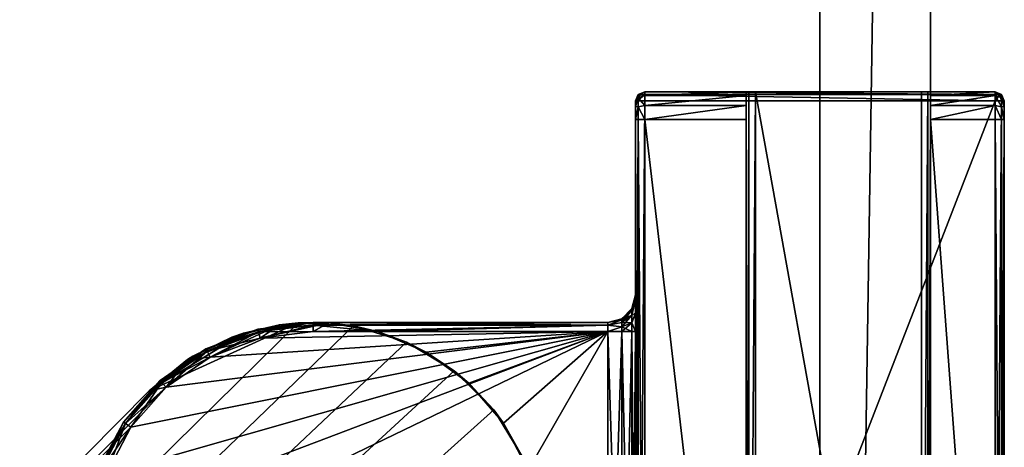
# Model space of a CAD drawing. Header units: metres. Extents: x 0 to 883, y -834 to 49.
# Tile 20 of 25: x 788 to 841, y -650 to -627. Entities that reach past the tile are written whole.
import ezdxf

# ---------------------------------------------------------------- set-up
doc = ezdxf.new("R2010")
doc.units = ezdxf.units.M

msp = doc.modelspace()

# ---------------------------------------------------------------- linework, layer by layer
at = {"layer": 'Y2A850'}
for points in [[(831.299866, -423.299591, 3), (831.299866, -810.299561, 3), (831.299866, -423.299591, 1994)], [(831.299866, -810.299561, 3), (831.299866, -810.299561, 1994), (831.299866, -423.299591, 1994)], [(831.299866, -423.299591, 3), (837.299866, -423.299591, 3), (831.299866, -810.299561, 3)], [(837.299866, -423.299591, 3), (837.299866, -810.299561, 3), (831.299866, -810.299561, 3)], [(831.299866, -423.299591, 1994), (831.299866, -810.299561, 1994), (837.299866, -423.299591, 1994)], [(831.299866, -810.299561, 1994), (837.299866, -810.299561, 1994), (837.299866, -423.299591, 1994)], [(837.299866, -810.299561, 3), (837.299866, -423.299591, 3), (837.299866, -810.299561, 1994)], [(837.299866, -423.299591, 3), (837.299866, -423.299591, 1994), (837.299866, -810.299561, 1994)]]:
    msp.add_3dface(points, dxfattribs=at)
at = {"layer": 'Y2A8501'}
for points in [[(821.446289, -630.950378, 1997.853516), (821.549866, -630.596802, 1997.75), (821.299866, -630.950378, 1997.5)], [(821.549866, -630.596802, 1997.75), (821.446289, -630.596802, 1997.5), (821.299866, -630.950378, 1997.5)], [(821.446289, -630.596802, 1997.5), (821.446289, -630.596802, 1977.5), (821.299866, -630.950378, 1997.5)], [(821.446289, -630.596802, 1977.5), (821.299866, -630.950378, 1977.5), (821.299866, -630.950378, 1997.5)], [(821.446289, -630.596802, 1977.5), (821.446289, -630.778198, 1976.823242), (821.299866, -630.950378, 1977.5)], [(821.299866, -630.950378, 1977.5), (821.446289, -630.778198, 1976.823242), (821.299866, -631.243286, 1976.792847)], [(821.446289, -630.778198, 1976.823242), (821.446289, -631.273621, 1976.327759), (821.299866, -631.243286, 1976.792847)], [(821.549866, -630.596802, 1997.75), (821.799866, -630.450378, 1997.5), (821.446289, -630.596802, 1997.5)], [(821.799866, -630.450378, 1997.5), (821.799866, -630.450378, 1977.5), (821.446289, -630.596802, 1997.5)], [(821.799866, -630.450378, 1977.5), (821.446289, -630.596802, 1977.5), (821.446289, -630.596802, 1997.5)], [(821.799866, -630.651367, 1976.75), (821.446289, -630.596802, 1977.5), (821.799866, -630.450378, 1977.5)], [(821.799866, -630.950378, 1998), (821.799866, -630.596802, 1997.853516), (821.446289, -630.950378, 1997.853516)], [(821.799866, -630.596802, 1997.853516), (821.549866, -630.596802, 1997.75), (821.446289, -630.950378, 1997.853516)], [(821.446289, -630.778198, 1976.823242), (821.446289, -630.596802, 1977.5), (821.799866, -630.651367, 1976.75)], [(821.799866, -631.200378, 1976.200928), (821.446289, -630.778198, 1976.823242), (821.799866, -630.651367, 1976.75)], [(821.446289, -631.273621, 1976.327759), (821.446289, -630.778198, 1976.823242), (821.799866, -631.200378, 1976.200928)], [(821.799866, -630.450378, 1997.5), (821.549866, -630.596802, 1997.75), (821.799866, -630.596802, 1997.853516)], [(840.799866, -630.450378, 1997.5), (821.799866, -630.450378, 1997.5), (840.799866, -630.596802, 1997.853516)], [(821.799866, -630.450378, 1997.5), (821.799866, -630.596802, 1997.853516), (840.799866, -630.596802, 1997.853516)], [(827.799866, -630.450378, 1994), (821.799866, -630.450378, 1997.5), (836.799866, -630.450378, 1994)], [(821.799866, -630.450378, 1997.5), (840.799866, -630.450378, 1997.5), (836.799866, -630.450378, 1994)], [(827.446289, -630.450378, 1993.853516), (821.799866, -630.450378, 1997.5), (827.799866, -630.450378, 1994)], [(827.299866, -630.450378, 1993.5), (821.799866, -630.450378, 1997.5), (827.446289, -630.450378, 1993.853516)], [(821.799866, -630.450378, 1997.5), (827.299866, -630.450378, 1977.5), (821.799866, -630.450378, 1977.5)], [(827.299866, -630.450378, 1977.5), (821.799866, -630.450378, 1997.5), (827.299866, -630.450378, 1993.5)], [(821.799866, -630.450378, 1977.5), (827.299866, -630.450378, 1977.5), (821.799866, -630.651367, 1976.75)], [(827.299866, -630.450378, 1977.5), (827.299866, -630.651367, 1976.75), (821.799866, -630.651367, 1976.75)], [(840.799866, -630.596802, 1997.853516), (821.799866, -630.596802, 1997.853516), (840.799866, -630.950378, 1998)], [(821.799866, -630.596802, 1997.853516), (821.799866, -630.950378, 1998), (840.799866, -630.950378, 1998)], [(821.799866, -630.651367, 1976.75), (827.299866, -630.651367, 1976.75), (821.799866, -631.200378, 1976.200928)], [(827.299866, -630.651367, 1976.75), (827.299866, -631.200378, 1976.200928), (821.799866, -631.200378, 1976.200928)], [(827.446289, -680.450378, 1993.853516), (827.299866, -680.450378, 1993.5), (827.446289, -630.450378, 1993.853516)], [(827.299866, -680.450378, 1993.5), (827.299866, -630.450378, 1993.5), (827.446289, -630.450378, 1993.853516)], [(827.299866, -630.450378, 1977.5), (827.299866, -630.450378, 1993.5), (827.299866, -630.651367, 1976.75)], [(827.299866, -630.450378, 1993.5), (827.299866, -631.950378, 1976), (827.299866, -630.651367, 1976.75)], [(827.299866, -630.450378, 1993.5), (827.299866, -678.950378, 1976), (827.299866, -631.950378, 1976)], [(827.299866, -680.450378, 1993.5), (827.299866, -678.950378, 1976), (827.299866, -630.450378, 1993.5)], [(827.299866, -630.651367, 1976.75), (827.299866, -631.950378, 1976), (827.299866, -631.200378, 1976.200928)], [(827.799866, -680.450378, 1994), (827.446289, -680.450378, 1993.853516), (827.799866, -630.450378, 1994)], [(827.446289, -680.450378, 1993.853516), (827.446289, -630.450378, 1993.853516), (827.799866, -630.450378, 1994)], [(836.799866, -630.450378, 1994), (836.799866, -680.450378, 1994), (827.799866, -630.450378, 1994)], [(836.799866, -680.450378, 1994), (827.799866, -680.450378, 1994), (827.799866, -630.450378, 1994)], [(837.153381, -680.450378, 1993.853516), (836.799866, -680.450378, 1994), (837.153381, -630.450378, 1993.853516)], [(836.799866, -680.450378, 1994), (836.799866, -630.450378, 1994), (837.153381, -630.450378, 1993.853516)], [(836.799866, -630.450378, 1994), (840.799866, -630.450378, 1997.5), (837.153381, -630.450378, 1993.853516)], [(837.299866, -680.450378, 1993.5), (837.153381, -680.450378, 1993.853516), (837.299866, -630.450378, 1993.5)], [(837.153381, -680.450378, 1993.853516), (837.153381, -630.450378, 1993.853516), (837.299866, -630.450378, 1993.5)], [(837.153381, -630.450378, 1993.853516), (840.799866, -630.450378, 1997.5), (837.299866, -630.450378, 1993.5)], [(837.299866, -630.450378, 1977.5), (840.799866, -630.450378, 1977.5), (837.299866, -630.651367, 1976.75)], [(840.799866, -630.450378, 1977.5), (840.799866, -630.651367, 1976.75), (837.299866, -630.651367, 1976.75)], [(837.299866, -630.450378, 1977.5), (837.299866, -630.651367, 1976.75), (837.299866, -630.450378, 1993.5)], [(837.299866, -680.450378, 1993.5), (837.299866, -630.450378, 1993.5), (837.299866, -678.950378, 1976)], [(837.299866, -678.950378, 1976), (837.299866, -630.450378, 1993.5), (837.299866, -631.950378, 1976)], [(837.299866, -630.450378, 1993.5), (837.299866, -630.651367, 1976.75), (837.299866, -631.950378, 1976)], [(837.299866, -630.450378, 1977.5), (840.799866, -630.450378, 1997.5), (840.799866, -630.450378, 1977.5)], [(837.299866, -630.450378, 1993.5), (840.799866, -630.450378, 1997.5), (837.299866, -630.450378, 1977.5)], [(837.299866, -630.651367, 1976.75), (840.799866, -630.651367, 1976.75), (837.299866, -631.200378, 1976.200928)], [(840.799866, -630.651367, 1976.75), (840.799866, -631.200378, 1976.200928), (837.299866, -631.200378, 1976.200928)], [(837.299866, -631.950378, 1976), (837.299866, -630.651367, 1976.75), (837.299866, -631.200378, 1976.200928)], [(841.153381, -630.778198, 1976.823242), (840.799866, -630.450378, 1977.5), (841.153381, -630.596802, 1977.5)], [(840.799866, -630.450378, 1977.5), (841.153381, -630.778198, 1976.823242), (840.799866, -630.651367, 1976.75)], [(840.799866, -630.450378, 1997.5), (841.049866, -630.596802, 1997.75), (841.153381, -630.596802, 1997.5)], [(841.049866, -630.596802, 1997.75), (840.799866, -630.450378, 1997.5), (840.799866, -630.596802, 1997.853516)], [(840.799866, -630.450378, 1977.5), (840.799866, -630.450378, 1997.5), (841.153381, -630.596802, 1977.5)], [(840.799866, -630.450378, 1997.5), (841.153381, -630.596802, 1997.5), (841.153381, -630.596802, 1977.5)], [(841.153381, -630.950378, 1997.853516), (841.049866, -630.596802, 1997.75), (840.799866, -630.950378, 1998)], [(841.049866, -630.596802, 1997.75), (840.799866, -630.596802, 1997.853516), (840.799866, -630.950378, 1998)], [(841.153381, -630.778198, 1976.823242), (841.153381, -631.273621, 1976.327759), (840.799866, -630.651367, 1976.75)], [(840.799866, -630.651367, 1976.75), (841.153381, -631.273621, 1976.327759), (840.799866, -631.200378, 1976.200928)], [(841.153381, -630.596802, 1997.5), (841.049866, -630.596802, 1997.75), (841.153381, -630.950378, 1997.853516)], [(841.153381, -630.778198, 1976.823242), (841.153381, -630.596802, 1977.5), (841.299866, -630.950378, 1977.5)], [(841.299866, -630.950378, 1997.5), (841.153381, -630.596802, 1997.5), (841.153381, -630.950378, 1997.853516)], [(841.153381, -630.596802, 1977.5), (841.153381, -630.596802, 1997.5), (841.299866, -630.950378, 1977.5)], [(841.153381, -630.596802, 1997.5), (841.299866, -630.950378, 1997.5), (841.299866, -630.950378, 1977.5)], [(841.153381, -631.273621, 1976.327759), (841.153381, -630.778198, 1976.823242), (841.299866, -631.243286, 1976.792847)], [(841.299866, -631.243286, 1976.792847), (841.153381, -630.778198, 1976.823242), (841.299866, -630.950378, 1977.5)], [(821.446289, -679.950378, 1997.853516), (821.446289, -630.950378, 1997.853516), (821.299866, -679.950378, 1997.5)], [(821.446289, -630.950378, 1997.853516), (821.299866, -630.950378, 1997.5), (821.299866, -679.950378, 1997.5)], [(821.299866, -630.950378, 1997.5), (821.299866, -630.950378, 1977.5), (821.299866, -641.450378, 1991.5)], [(821.299866, -630.950378, 1977.5), (821.299866, -641.450378, 1986.5), (821.299866, -641.450378, 1991.5)], [(821.299866, -630.950378, 1977.5), (821.299866, -631.243286, 1976.792847), (821.299866, -641.450378, 1986.5)], [(821.299866, -641.718323, 1992.5), (821.299866, -630.950378, 1997.5), (821.299866, -641.450378, 1991.5)], [(821.299866, -642.450378, 1993.232056), (821.299866, -630.950378, 1997.5), (821.299866, -641.718323, 1992.5)], [(821.299866, -643.450378, 1993.5), (821.299866, -630.950378, 1997.5), (821.299866, -642.450378, 1993.232056)], [(821.299866, -679.950378, 1997.5), (821.299866, -630.950378, 1997.5), (821.299866, -667.450378, 1993.5)], [(821.299866, -667.450378, 1993.5), (821.299866, -630.950378, 1997.5), (821.299866, -643.450378, 1993.5)], [(821.299866, -631.243286, 1976.792847), (821.446289, -631.273621, 1976.327759), (821.299866, -631.950378, 1976.5)], [(821.299866, -631.243286, 1976.792847), (821.299866, -631.950378, 1976.5), (821.299866, -641.450378, 1986.5)], [(821.446289, -631.273621, 1976.327759), (821.446289, -631.950378, 1976.146484), (821.299866, -631.950378, 1976.5)], [(821.799866, -679.950378, 1998), (821.799866, -630.950378, 1998), (821.446289, -679.950378, 1997.853516)], [(821.799866, -630.950378, 1998), (821.446289, -630.950378, 1997.853516), (821.446289, -679.950378, 1997.853516)], [(821.799866, -631.950378, 1976), (821.446289, -631.273621, 1976.327759), (821.799866, -631.200378, 1976.200928)], [(821.446289, -631.273621, 1976.327759), (821.799866, -631.950378, 1976), (821.446289, -631.950378, 1976.146484)], [(840.799866, -679.950378, 1998), (840.799866, -630.950378, 1998), (821.799866, -679.950378, 1998)], [(840.799866, -630.950378, 1998), (821.799866, -630.950378, 1998), (821.799866, -679.950378, 1998)], [(821.799866, -631.200378, 1976.200928), (827.299866, -631.200378, 1976.200928), (821.799866, -631.950378, 1976)], [(827.299866, -631.200378, 1976.200928), (827.299866, -631.950378, 1976), (821.799866, -631.950378, 1976)], [(837.299866, -631.200378, 1976.200928), (840.799866, -631.200378, 1976.200928), (837.299866, -631.950378, 1976)], [(840.799866, -631.200378, 1976.200928), (840.799866, -631.950378, 1976), (837.299866, -631.950378, 1976)], [(841.153381, -679.950378, 1997.853516), (841.153381, -630.950378, 1997.853516), (840.799866, -679.950378, 1998)], [(841.153381, -630.950378, 1997.853516), (840.799866, -630.950378, 1998), (840.799866, -679.950378, 1998)], [(841.153381, -631.273621, 1976.327759), (841.153381, -631.950378, 1976.146484), (840.799866, -631.200378, 1976.200928)], [(840.799866, -631.200378, 1976.200928), (841.153381, -631.950378, 1976.146484), (840.799866, -631.950378, 1976)], [(841.299866, -679.950378, 1997.5), (841.299866, -630.950378, 1997.5), (841.153381, -679.950378, 1997.853516)], [(841.299866, -630.950378, 1997.5), (841.153381, -630.950378, 1997.853516), (841.153381, -679.950378, 1997.853516)], [(841.299866, -631.950378, 1976.5), (841.153381, -631.273621, 1976.327759), (841.299866, -631.243286, 1976.792847)], [(841.153381, -631.950378, 1976.146484), (841.153381, -631.273621, 1976.327759), (841.299866, -631.950378, 1976.5)], [(841.299866, -630.950378, 1997.5), (841.299866, -631.243286, 1976.792847), (841.299866, -630.950378, 1977.5)], [(841.299866, -631.243286, 1976.792847), (841.299866, -630.950378, 1997.5), (841.299866, -631.950378, 1976.5)], [(841.299866, -630.950378, 1997.5), (841.299866, -679.950378, 1997.5), (841.299866, -631.950378, 1976.5)], [(821.299866, -678.950378, 1976.5), (821.299866, -631.950378, 1976.5), (821.446289, -678.950378, 1976.146484)], [(821.299866, -631.950378, 1976.5), (821.446289, -631.950378, 1976.146484), (821.446289, -678.950378, 1976.146484)], [(821.299866, -643.450378, 1984.5), (821.299866, -631.950378, 1976.5), (821.299866, -667.450378, 1984.5)], [(821.299866, -631.950378, 1976.5), (821.299866, -678.950378, 1976.5), (821.299866, -667.450378, 1984.5)], [(821.299866, -642.450378, 1984.767944), (821.299866, -631.950378, 1976.5), (821.299866, -643.450378, 1984.5)], [(821.299866, -631.950378, 1976.5), (821.299866, -641.718323, 1985.5), (821.299866, -641.450378, 1986.5)], [(821.299866, -641.718323, 1985.5), (821.299866, -631.950378, 1976.5), (821.299866, -642.450378, 1984.767944)], [(821.446289, -678.950378, 1976.146484), (821.446289, -631.950378, 1976.146484), (821.799866, -678.950378, 1976)], [(821.446289, -631.950378, 1976.146484), (821.799866, -631.950378, 1976), (821.799866, -678.950378, 1976)], [(827.299866, -631.950378, 1976), (827.299866, -678.950378, 1976), (821.799866, -631.950378, 1976)], [(827.299866, -678.950378, 1976), (821.799866, -678.950378, 1976), (821.799866, -631.950378, 1976)], [(840.799866, -631.950378, 1976), (840.799866, -678.950378, 1976), (837.299866, -631.950378, 1976)], [(840.799866, -678.950378, 1976), (837.299866, -678.950378, 1976), (837.299866, -631.950378, 1976)], [(840.799866, -678.950378, 1976), (840.799866, -631.950378, 1976), (841.153381, -678.950378, 1976.146484)], [(840.799866, -631.950378, 1976), (841.153381, -631.950378, 1976.146484), (841.153381, -678.950378, 1976.146484)], [(841.153381, -678.950378, 1976.146484), (841.153381, -631.950378, 1976.146484), (841.299866, -678.950378, 1976.5)], [(841.153381, -631.950378, 1976.146484), (841.299866, -631.950378, 1976.5), (841.299866, -678.950378, 1976.5)], [(841.299866, -631.950378, 1976.5), (841.299866, -679.950378, 1997.5), (841.299866, -678.950378, 1976.5)], [(821.299866, -641.718323, 1985.5), (821.098877, -642.295532, 1986.021606), (821.299866, -641.450378, 1986.5)], [(821.299866, -641.450378, 1986.5), (821.098877, -642.295532, 1986.021606), (821.098877, -642.200378, 1986.5)], [(821.299866, -641.718323, 1992.5), (821.299866, -641.450378, 1991.5), (821.098877, -642.295532, 1991.978394)], [(821.098877, -642.295532, 1991.978394), (821.299866, -641.450378, 1991.5), (821.098877, -642.200378, 1991.5)], [(821.098877, -642.200378, 1986.5), (821.299866, -641.450378, 1991.5), (821.299866, -641.450378, 1986.5)], [(821.299866, -641.450378, 1991.5), (821.098877, -642.200378, 1986.5), (821.098877, -642.200378, 1991.5)], [(821.098877, -642.295532, 1986.021606), (821.299866, -641.718323, 1985.5), (821.098877, -642.566528, 1985.616089)], [(821.299866, -641.718323, 1985.5), (821.299866, -642.450378, 1984.767944), (821.098877, -642.566528, 1985.616089)], [(821.299866, -642.450378, 1993.232056), (821.299866, -641.718323, 1992.5), (821.098877, -642.566528, 1992.383911)], [(821.098877, -642.566528, 1992.383911), (821.299866, -641.718323, 1992.5), (821.098877, -642.295532, 1991.978394)], [(821.098877, -642.295532, 1986.021606), (820.549866, -642.802795, 1986.231812), (821.098877, -642.200378, 1986.5)], [(820.549866, -642.802795, 1986.231812), (820.549866, -642.749451, 1986.5), (821.098877, -642.200378, 1986.5)], [(821.098877, -642.200378, 1991.5), (820.549866, -642.749451, 1991.5), (821.098877, -642.295532, 1991.978394)], [(821.098877, -642.200378, 1986.5), (820.549866, -642.749451, 1986.5), (821.098877, -642.200378, 1991.5)], [(821.098877, -642.200378, 1991.5), (820.549866, -642.749451, 1986.5), (820.549866, -642.749451, 1991.5)], [(821.098877, -642.566528, 1985.616089), (820.549866, -642.954712, 1986.004395), (821.098877, -642.295532, 1986.021606)], [(820.549866, -642.954712, 1986.004395), (820.549866, -642.802795, 1986.231812), (821.098877, -642.295532, 1986.021606)], [(820.549866, -642.749451, 1991.5), (820.549866, -642.802795, 1991.768188), (821.098877, -642.295532, 1991.978394)], [(821.098877, -642.295532, 1991.978394), (820.549866, -642.802795, 1991.768188), (821.098877, -642.566528, 1992.383911)], [(821.098877, -642.566528, 1985.616089), (821.299866, -642.450378, 1984.767944), (821.098877, -642.972046, 1985.345093)], [(821.299866, -642.450378, 1984.767944), (821.299866, -643.450378, 1984.5), (821.098877, -642.972046, 1985.345093)], [(821.299866, -642.450378, 1993.232056), (821.098877, -642.972046, 1992.654907), (821.299866, -643.450378, 1993.5)], [(821.098877, -642.972046, 1992.654907), (821.299866, -642.450378, 1993.232056), (821.098877, -642.566528, 1992.383911)], [(802.986145, -642.976868, 1998), (636.57428, -806.50293, 1998), (805.994873, -643.144592, 1998)], [(636.57428, -806.50293, 1998), (802.986145, -642.976868, 1998), (794.919312, -646.653442, 1998)], [(794.919312, -646.653442, 1998), (802.986145, -642.976868, 1998), (800.024658, -643.534119, 1998)], [(802.986145, -642.976868, 1998), (801.984131, -643.082947, 1992), (800.024658, -643.534119, 1998)], [(800.808411, -643.313599, 1986.5), (803.799866, -642.950378, 1986.5), (803.799866, -643.096802, 1986.146484)], [(803.799866, -642.950378, 1991.5), (800.808411, -643.313599, 1991.5), (800.843445, -643.455811, 1991.853516)], [(803.799866, -642.950378, 1991.5), (803.799866, -642.950378, 1986.5), (800.808411, -643.313599, 1991.5)], [(803.799866, -642.950378, 1986.5), (800.808411, -643.313599, 1986.5), (800.808411, -643.313599, 1991.5)], [(803.799866, -643.096802, 1991.853516), (803.799866, -642.950378, 1991.5), (800.843445, -643.455811, 1991.853516)], [(803.799866, -643.450378, 1992), (800.92804, -643.799072, 1992), (804.661804, -642.980164, 1992)], [(804.661804, -642.980164, 1992), (800.92804, -643.799072, 1992), (801.984131, -643.082947, 1992)], [(804.661804, -642.980164, 1992), (801.984131, -643.082947, 1992), (802.986145, -642.976868, 1998)], [(805.994873, -643.144592, 1998), (804.661804, -642.980164, 1992), (802.986145, -642.976868, 1998)], [(803.799866, -642.950378, 1986.5), (803.799866, -642.950378, 1991.5), (819.799866, -642.950378, 1986.5)], [(803.799866, -642.950378, 1991.5), (819.799866, -642.950378, 1991.5), (819.799866, -642.950378, 1986.5)], [(803.799866, -642.950378, 1986.5), (819.799866, -642.950378, 1986.5), (803.799866, -643.096802, 1986.146484)], [(819.799866, -642.950378, 1986.5), (819.799866, -643.096802, 1986.146484), (803.799866, -643.096802, 1986.146484)], [(819.799866, -642.950378, 1991.5), (803.799866, -642.950378, 1991.5), (819.799866, -643.096802, 1991.853516)], [(803.799866, -642.950378, 1991.5), (803.799866, -643.096802, 1991.853516), (819.799866, -643.096802, 1991.853516)], [(807.299866, -643.450378, 1992), (803.799866, -643.450378, 1992), (804.661804, -642.980164, 1992)], [(805.994873, -643.144592, 1998), (807.299866, -643.450378, 1992), (804.661804, -642.980164, 1992)], [(820.549866, -642.802795, 1986.231812), (819.799866, -642.950378, 1986.5), (820.549866, -642.749451, 1986.5)], [(819.799866, -642.950378, 1991.5), (820.549866, -642.802795, 1991.768188), (820.549866, -642.749451, 1991.5)], [(820.549866, -642.749451, 1986.5), (819.799866, -642.950378, 1986.5), (820.549866, -642.749451, 1991.5)], [(820.549866, -642.749451, 1991.5), (819.799866, -642.950378, 1986.5), (819.799866, -642.950378, 1991.5)], [(820.549866, -642.954712, 1986.004395), (819.799866, -643.096802, 1986.146484), (820.549866, -642.802795, 1986.231812)], [(819.799866, -643.096802, 1986.146484), (819.799866, -642.950378, 1986.5), (820.549866, -642.802795, 1986.231812)], [(819.799866, -643.096802, 1991.853516), (820.549866, -642.802795, 1991.768188), (819.799866, -642.950378, 1991.5)], [(820.549866, -642.802795, 1991.768188), (819.799866, -643.096802, 1991.853516), (820.549866, -642.954712, 1991.995605)], [(820.549866, -643.182129, 1985.852417), (819.799866, -643.096802, 1986.146484), (820.549866, -642.954712, 1986.004395)], [(820.549866, -642.954712, 1991.995605), (819.799866, -643.096802, 1991.853516), (820.549866, -643.182129, 1992.147583)], [(821.098877, -642.972046, 1985.345093), (820.549866, -643.182129, 1985.852417), (821.098877, -642.566528, 1985.616089)], [(820.549866, -643.182129, 1985.852417), (820.549866, -642.954712, 1986.004395), (821.098877, -642.566528, 1985.616089)], [(820.549866, -642.802795, 1991.768188), (820.549866, -642.954712, 1991.995605), (821.098877, -642.566528, 1992.383911)], [(821.098877, -642.566528, 1992.383911), (820.549866, -642.954712, 1991.995605), (821.098877, -642.972046, 1992.654907)], [(820.549866, -642.954712, 1991.995605), (820.549866, -643.182129, 1992.147583), (821.098877, -642.972046, 1992.654907)], [(821.098877, -643.450378, 1985.25), (820.549866, -643.450378, 1985.799072), (821.098877, -642.972046, 1985.345093)], [(820.549866, -643.450378, 1985.799072), (820.549866, -643.182129, 1985.852417), (821.098877, -642.972046, 1985.345093)], [(821.098877, -642.972046, 1992.654907), (820.549866, -643.182129, 1992.147583), (821.098877, -643.450378, 1992.75)], [(821.098877, -642.972046, 1985.345093), (821.299866, -643.450378, 1984.5), (821.098877, -643.450378, 1985.25)], [(821.299866, -643.450378, 1993.5), (821.098877, -642.972046, 1992.654907), (821.098877, -643.450378, 1992.75)], [(805.994873, -643.144592, 1998), (636.57428, -806.50293, 1998), (808.876038, -644.027527, 1998)], [(792.579651, -651.195129, 1986), (819.799866, -643.450378, 1986), (791.887329, -654.003967, 1986)], [(791.887329, -654.003967, 1986), (819.799866, -643.450378, 1986), (791.887329, -656.896851, 1986)], [(819.799866, -643.450378, 1986), (819.799866, -667.450378, 1986), (791.887329, -656.896851, 1986)], [(793.924072, -648.633606, 1986), (819.799866, -643.450378, 1986), (792.579651, -651.195129, 1986)], [(795.842407, -646.468262, 1986), (819.799866, -643.450378, 1986), (793.924072, -648.633606, 1986)], [(797.282654, -644.783813, 1998), (794.919312, -646.653442, 1998), (800.024658, -643.534119, 1998)], [(798.223145, -644.82489, 1986), (819.799866, -643.450378, 1986), (795.842407, -646.468262, 1986)], [(799.389893, -643.75415, 1992), (801.984131, -643.082947, 1992), (796.998352, -644.96283, 1992)], [(801.984131, -643.082947, 1992), (798.223145, -644.82489, 1992), (796.998352, -644.96283, 1992)], [(800.024658, -643.534119, 1998), (799.389893, -643.75415, 1992), (797.282654, -644.783813, 1998)], [(797.990784, -644.382202, 1986.5), (800.808411, -643.313599, 1986.5), (800.843445, -643.455811, 1986.146484)], [(800.808411, -643.313599, 1991.5), (797.990784, -644.382202, 1991.5), (798.058899, -644.511841, 1991.853516)], [(800.808411, -643.313599, 1991.5), (800.808411, -643.313599, 1986.5), (797.990784, -644.382202, 1991.5)], [(800.808411, -643.313599, 1986.5), (797.990784, -644.382202, 1986.5), (797.990784, -644.382202, 1991.5)], [(798.058899, -644.511841, 1986.146484), (797.990784, -644.382202, 1986.5), (800.843445, -643.455811, 1986.146484)], [(800.843445, -643.455811, 1991.853516), (800.808411, -643.313599, 1991.5), (798.058899, -644.511841, 1991.853516)], [(798.058899, -644.511841, 1986.146484), (800.843445, -643.455811, 1986.146484), (800.92804, -643.799072, 1986)], [(800.843445, -643.455811, 1991.853516), (798.058899, -644.511841, 1991.853516), (798.223145, -644.82489, 1992)], [(800.92804, -643.799072, 1992), (798.223145, -644.82489, 1992), (801.984131, -643.082947, 1992)], [(800.92804, -643.799072, 1986), (819.799866, -643.450378, 1986), (798.223145, -644.82489, 1986)], [(800.92804, -643.799072, 1992), (800.843445, -643.455811, 1991.853516), (798.223145, -644.82489, 1992)], [(801.984131, -643.082947, 1992), (799.389893, -643.75415, 1992), (800.024658, -643.534119, 1998)], [(800.843445, -643.455811, 1986.146484), (800.808411, -643.313599, 1986.5), (803.799866, -643.096802, 1986.146484)], [(800.843445, -643.455811, 1986.146484), (803.799866, -643.096802, 1986.146484), (803.799866, -643.450378, 1986)], [(803.799866, -643.096802, 1991.853516), (800.843445, -643.455811, 1991.853516), (800.92804, -643.799072, 1992)], [(800.92804, -643.799072, 1986), (800.843445, -643.455811, 1986.146484), (803.799866, -643.450378, 1986)], [(803.799866, -643.450378, 1992), (803.799866, -643.096802, 1991.853516), (800.92804, -643.799072, 1992)], [(819.799866, -643.450378, 1986), (800.92804, -643.799072, 1986), (803.799866, -643.450378, 1986)], [(803.799866, -643.096802, 1986.146484), (819.799866, -643.096802, 1986.146484), (803.799866, -643.450378, 1986)], [(819.799866, -643.096802, 1986.146484), (819.799866, -643.450378, 1986), (803.799866, -643.450378, 1986)], [(819.799866, -643.096802, 1991.853516), (803.799866, -643.096802, 1991.853516), (807.299866, -643.450378, 1992)], [(803.799866, -643.096802, 1991.853516), (803.799866, -643.450378, 1992), (807.299866, -643.450378, 1992)], [(808.876038, -644.027527, 1998), (807.299866, -643.450378, 1992), (805.994873, -643.144592, 1998)], [(819.799866, -643.450378, 1992), (819.799866, -643.096802, 1991.853516), (807.299866, -643.450378, 1992)], [(807.299866, -643.450378, 1992), (809.940613, -644.562744, 1992), (819.799866, -643.450378, 1992)], [(807.299866, -643.450378, 1992), (808.876038, -644.027527, 1998), (809.940613, -644.562744, 1992)], [(809.940613, -644.562744, 1992), (812.258667, -646.247192, 1992), (819.799866, -643.450378, 1992)], [(814.132202, -648.415283, 1992), (819.799866, -643.450378, 1992), (812.258667, -646.247192, 1992)], [(815.462769, -650.953064, 1992), (819.799866, -643.450378, 1992), (814.132202, -648.415283, 1992)], [(819.799866, -667.450378, 1992), (819.799866, -643.450378, 1992), (815.462769, -650.953064, 1992)], [(819.799866, -643.096802, 1986.146484), (820.549866, -643.182129, 1985.852417), (819.799866, -643.450378, 1986)], [(819.799866, -643.096802, 1991.853516), (819.799866, -643.450378, 1992), (820.549866, -643.182129, 1992.147583)], [(819.799866, -643.450378, 1986), (820.549866, -643.182129, 1985.852417), (820.549866, -643.450378, 1985.799072)], [(820.549866, -643.182129, 1992.147583), (819.799866, -643.450378, 1992), (820.549866, -643.450378, 1992.200928)], [(820.549866, -667.450378, 1985.799072), (819.799866, -667.450378, 1986), (820.549866, -643.450378, 1985.799072)], [(820.549866, -643.450378, 1985.799072), (819.799866, -667.450378, 1986), (819.799866, -643.450378, 1986)], [(820.549866, -667.450378, 1992.200928), (819.799866, -643.450378, 1992), (819.799866, -667.450378, 1992)], [(819.799866, -643.450378, 1992), (820.549866, -667.450378, 1992.200928), (820.549866, -643.450378, 1992.200928)], [(820.549866, -643.182129, 1992.147583), (820.549866, -643.450378, 1992.200928), (821.098877, -643.450378, 1992.75)], [(821.098877, -667.450378, 1985.25), (820.549866, -667.450378, 1985.799072), (821.098877, -643.450378, 1985.25)], [(821.098877, -643.450378, 1985.25), (820.549866, -667.450378, 1985.799072), (820.549866, -643.450378, 1985.799072)], [(820.549866, -667.450378, 1992.200928), (821.098877, -667.450378, 1992.75), (820.549866, -643.450378, 1992.200928)], [(820.549866, -643.450378, 1992.200928), (821.098877, -667.450378, 1992.75), (821.098877, -643.450378, 1992.75)], [(821.098877, -667.450378, 1985.25), (821.299866, -643.450378, 1984.5), (821.299866, -667.450378, 1984.5)], [(821.299866, -643.450378, 1984.5), (821.098877, -667.450378, 1985.25), (821.098877, -643.450378, 1985.25)], [(821.098877, -667.450378, 1992.75), (821.299866, -667.450378, 1993.5), (821.098877, -643.450378, 1992.75)], [(821.098877, -643.450378, 1992.75), (821.299866, -667.450378, 1993.5), (821.299866, -643.450378, 1993.5)], [(808.876038, -644.027527, 1998), (636.57428, -806.50293, 1998), (811.462219, -645.57428, 1998)], [(796.998352, -644.96283, 1992), (797.282654, -644.783813, 1998), (799.389893, -643.75415, 1992)], [(798.223145, -644.82489, 1986), (798.058899, -644.511841, 1986.146484), (800.92804, -643.799072, 1986)], [(811.462219, -645.57428, 1998), (809.940613, -644.562744, 1992), (808.876038, -644.027527, 1998)], [(795.510803, -646.093994, 1986.5), (797.990784, -644.382202, 1986.5), (798.058899, -644.511841, 1986.146484)], [(797.990784, -644.382202, 1991.5), (795.510803, -646.093994, 1991.5), (795.60791, -646.203613, 1991.853516)], [(797.990784, -644.382202, 1991.5), (797.990784, -644.382202, 1986.5), (795.510803, -646.093994, 1991.5)], [(797.990784, -644.382202, 1986.5), (795.510803, -646.093994, 1986.5), (795.510803, -646.093994, 1991.5)], [(795.60791, -646.203613, 1986.146484), (795.510803, -646.093994, 1986.5), (798.058899, -644.511841, 1986.146484)], [(798.058899, -644.511841, 1991.853516), (797.990784, -644.382202, 1991.5), (795.60791, -646.203613, 1991.853516)], [(795.60791, -646.203613, 1986.146484), (798.058899, -644.511841, 1986.146484), (798.223145, -644.82489, 1986)], [(798.058899, -644.511841, 1991.853516), (795.60791, -646.203613, 1991.853516), (795.842407, -646.468262, 1992)], [(798.223145, -644.82489, 1992), (798.058899, -644.511841, 1991.853516), (795.842407, -646.468262, 1992)], [(812.258667, -646.247192, 1992), (809.940613, -644.562744, 1992), (811.462219, -645.57428, 1998)], [(794.919312, -646.653442, 1998), (797.282654, -644.783813, 1998), (796.998352, -644.96283, 1992)], [(794.919312, -646.653442, 1992), (794.919312, -646.653442, 1998), (796.998352, -644.96283, 1992)], [(796.998352, -644.96283, 1992), (795.842407, -646.468262, 1992), (794.919312, -646.653442, 1992)], [(795.842407, -646.468262, 1986), (795.60791, -646.203613, 1986.146484), (798.223145, -644.82489, 1986)], [(798.223145, -644.82489, 1992), (795.842407, -646.468262, 1992), (796.998352, -644.96283, 1992)], [(811.462219, -645.57428, 1998), (636.57428, -806.50293, 1998), (813.603088, -647.694946, 1998)], [(813.603088, -647.694946, 1998), (812.258667, -646.247192, 1992), (811.462219, -645.57428, 1998)], [(793.512573, -648.349548, 1986.5), (795.510803, -646.093994, 1986.5), (795.60791, -646.203613, 1986.146484)], [(795.510803, -646.093994, 1991.5), (793.512573, -648.349548, 1991.5), (793.633057, -648.432739, 1991.853516)], [(795.510803, -646.093994, 1991.5), (795.510803, -646.093994, 1986.5), (793.512573, -648.349548, 1991.5)], [(795.510803, -646.093994, 1986.5), (793.512573, -648.349548, 1986.5), (793.512573, -648.349548, 1991.5)], [(793.633057, -648.432739, 1986.146484), (793.512573, -648.349548, 1986.5), (795.60791, -646.203613, 1986.146484)], [(795.60791, -646.203613, 1991.853516), (795.510803, -646.093994, 1991.5), (793.633057, -648.432739, 1991.853516)], [(793.633057, -648.432739, 1986.146484), (795.60791, -646.203613, 1986.146484), (795.842407, -646.468262, 1986)], [(795.60791, -646.203613, 1991.853516), (793.633057, -648.432739, 1991.853516), (793.924072, -648.633606, 1992)], [(795.842407, -646.468262, 1992), (795.60791, -646.203613, 1991.853516), (793.924072, -648.633606, 1992)], [(814.132202, -648.415283, 1992), (812.258667, -646.247192, 1992), (813.603088, -647.694946, 1998)], [(636.57428, -806.50293, 1992), (795.842407, -646.468262, 1992), (793.924072, -648.633606, 1992)], [(795.842407, -646.468262, 1992), (636.57428, -806.50293, 1992), (794.919312, -646.653442, 1992)], [(794.919312, -646.653442, 1992), (636.57428, -806.50293, 1992), (794.919312, -646.653442, 1998)], [(636.57428, -806.50293, 1992), (636.57428, -806.50293, 1998), (794.919312, -646.653442, 1998)], [(793.924072, -648.633606, 1986), (793.633057, -648.432739, 1986.146484), (795.842407, -646.468262, 1986)], [(813.603088, -647.694946, 1998), (636.57428, -806.50293, 1998), (815.174194, -650.266357, 1998)], [(815.174194, -650.266357, 1998), (814.132202, -648.415283, 1992), (813.603088, -647.694946, 1998)], [(792.112122, -651.017822, 1986.5), (793.512573, -648.349548, 1986.5), (793.633057, -648.432739, 1986.146484)], [(793.512573, -648.349548, 1991.5), (792.112122, -651.017822, 1991.5), (792.249084, -651.069763, 1991.853516)], [(793.512573, -648.349548, 1991.5), (793.512573, -648.349548, 1986.5), (792.112122, -651.017822, 1991.5)], [(793.512573, -648.349548, 1986.5), (792.112122, -651.017822, 1986.5), (792.112122, -651.017822, 1991.5)], [(793.633057, -648.432739, 1991.853516), (793.512573, -648.349548, 1991.5), (792.249084, -651.069763, 1991.853516)], [(793.924072, -648.633606, 1992), (792.579651, -651.195129, 1992), (636.57428, -806.50293, 1992)], [(792.249084, -651.069763, 1986.146484), (792.112122, -651.017822, 1986.5), (793.633057, -648.432739, 1986.146484)], [(792.249084, -651.069763, 1986.146484), (793.633057, -648.432739, 1986.146484), (793.924072, -648.633606, 1986)], [(793.633057, -648.432739, 1991.853516), (792.249084, -651.069763, 1991.853516), (792.579651, -651.195129, 1992)], [(792.579651, -651.195129, 1986), (792.249084, -651.069763, 1986.146484), (793.924072, -648.633606, 1986)], [(793.924072, -648.633606, 1992), (793.633057, -648.432739, 1991.853516), (792.579651, -651.195129, 1992)], [(815.462769, -650.953064, 1992), (814.132202, -648.415283, 1992), (815.174194, -650.266357, 1998)]]:
    msp.add_3dface(points, dxfattribs=at)

doc.saveas('drawing.dxf')
